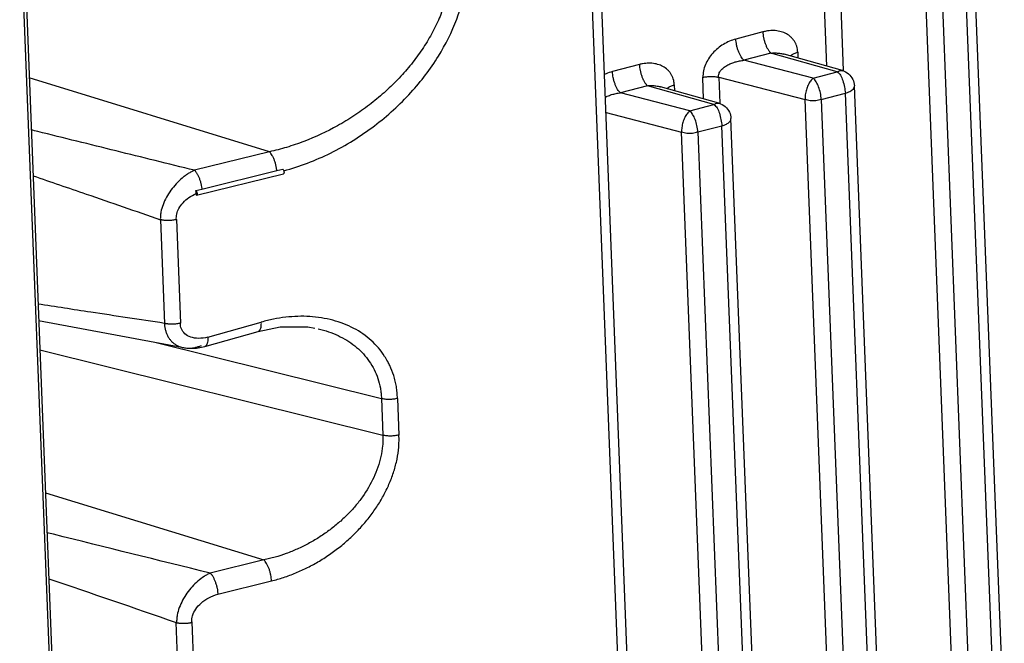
# Model space of a CAD drawing. Header units: inches. Extents: x -4 to 262, y 56 to 231.
# Tile 37 of 162: x 103.85 to 106, y 94.48 to 95.84. Entities that reach past the tile are written whole.
import ezdxf

# ---------------------------------------------------------------- set-up
doc = ezdxf.new("R2010")
doc.units = ezdxf.units.IN
doc.header["$LTSCALE"] = 1.2
doc.header["$MEASUREMENT"] = 0
doc.layers.get('0').update_dxf_attribs({"linetype": 'CONTINUOUS'})
doc.layers.add('7_ALL_FEATURES', color=7, linetype='CONTINUOUS')

msp = doc.modelspace()

# ---------------------------------------------------------------- linework, layer by layer
at = {"color": 7, "linetype": 'Continuous'}
for p, q in [((103.8537571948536, 96.0870548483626), (104.5853618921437, 77.3701655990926)), ((103.8595197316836, 96.0964791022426), (104.5904396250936, 77.39710942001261)), ((104.2504918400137, 95.4736137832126), (104.4136286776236, 95.5138975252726)), ((104.4136286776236, 95.5138975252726), (104.4266331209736, 95.5170992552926)), ((104.2376776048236, 95.46721168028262), (104.2373545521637, 95.47059584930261)), ((104.2373642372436, 95.47049439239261), (104.2438869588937, 95.47202927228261)), ((104.2378281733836, 95.46401157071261), (104.2376776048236, 95.46721168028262)), ((104.2438869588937, 95.47202927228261), (104.2504918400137, 95.4736137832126)), ((104.2378281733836, 95.46401157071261), (104.2378973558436, 95.4607822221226)), ((104.2390741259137, 95.4603574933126), (104.2378973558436, 95.4607822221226))]:
    msp.add_line(p, q, dxfattribs=at)
for points, start_tangent, end_tangent in [([(104.4286391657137, 95.5135248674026), (104.5305324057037, 95.55228432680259), (104.6260504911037, 95.6117240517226), (104.7056930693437, 95.6842765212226), (104.7654196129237, 95.7632690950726), (104.8052905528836, 95.84411795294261), (104.8257896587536, 95.9197414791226), (104.8295458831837, 95.98525538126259)], (0.8680207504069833, 0.2377813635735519), (-0.06850326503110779, 0.8973891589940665)), ([(104.4136239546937, 95.5138928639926), (104.4125051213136, 95.5217998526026), (104.4109383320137, 95.52867256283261), (104.4088468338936, 95.53539175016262), (104.4063050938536, 95.54162116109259), (104.4034510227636, 95.5471048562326), (104.4004458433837, 95.55161353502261), (104.3989450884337, 95.5534404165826), (104.3974745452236, 95.5549608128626)], (-0.08355392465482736, 0.8961131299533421), (-0.6554032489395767, 0.616803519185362)), ([(104.2343541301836, 95.5146676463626), (104.2351321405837, 95.51388866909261), (104.2359033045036, 95.51303022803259), (104.2366692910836, 95.5120990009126), (104.2374302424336, 95.5110999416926), (104.2389324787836, 95.50891262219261), (104.2403941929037, 95.5064896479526), (104.2431309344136, 95.50102027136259), (104.2455698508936, 95.4949230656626), (104.2476396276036, 95.4884279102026), (104.2492464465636, 95.4817429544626), (104.2503119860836, 95.4750892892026), (104.2504754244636, 95.4736277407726), (104.2504785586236, 95.47359692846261)], (0.6554001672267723, -0.6168067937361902), (0.0908775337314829, -0.8954000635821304)), ([(104.4266293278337, 95.5171501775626), (104.4279984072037, 95.5153039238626), (104.4289194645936, 95.51280920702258), (104.4293017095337, 95.51018485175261), (104.4290568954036, 95.50809608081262)], (0.722265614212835, -0.5369659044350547), (-0.3150420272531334, -0.8430590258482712)), ([(104.4290568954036, 95.50809608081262), (104.4282341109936, 95.5070829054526), (104.4281831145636, 95.5070707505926)], (-0.3150420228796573, -0.843059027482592), (-0.882670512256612, -0.175763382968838)), ([(104.2373545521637, 95.47059584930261), (104.2388406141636, 95.46868384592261), (104.2397844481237, 95.46619488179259), (104.2401898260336, 95.4635397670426), (104.2399571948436, 95.46141319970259), (104.2391332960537, 95.4603730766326), (104.2390738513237, 95.4603589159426)], (0.7680257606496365, -0.4691869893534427), (-0.8836846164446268, -0.1705916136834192)), ([(104.1948863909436, 95.4075192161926), (104.1957442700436, 95.4191053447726), (104.2005359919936, 95.4316237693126), (104.2094450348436, 95.4440092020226), (104.2221493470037, 95.4552076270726), (104.2378309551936, 95.4638817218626)], (-0.0893176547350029, 0.8955570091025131), (0.8262998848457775, 0.3566910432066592))]:
    msp.add_spline(points, degree=3, dxfattribs=dict(at, start_tangent=start_tangent, end_tangent=end_tangent))
at = {"layer": '7_ALL_FEATURES', "color": 7, "linetype": 'Continuous'}
for p, q in [((105.6112795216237, 95.74130610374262), (105.5822078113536, 96.4850574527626)), ((105.6176528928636, 96.48409998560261), (105.6470571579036, 95.73184077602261)), ((106.0655703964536, 92.5559586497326), (105.9130376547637, 96.4582551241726)), ((106.0458495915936, 92.5399665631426), (105.8932969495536, 96.4427721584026)), ((105.9580816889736, 92.5257567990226), (105.8055269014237, 96.4286172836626)), ((105.8409228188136, 96.42891760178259), (105.9934754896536, 92.52611126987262)), ((105.2457953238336, 92.68804145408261), (105.1202620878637, 95.8996004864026)), ((105.2262033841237, 92.6687525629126), (105.1003928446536, 95.88740594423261)), ((105.4718285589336, 95.81619901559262), (105.4131029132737, 95.80066387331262)), ((105.4893178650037, 95.7699515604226), (105.4305922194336, 95.75441641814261)), ((105.6339765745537, 95.7290323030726), (105.4893178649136, 95.7699515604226)), ((105.6450226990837, 95.73176125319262), (105.5180968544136, 95.76766445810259)), ((105.5477265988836, 95.7717380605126), (105.5476441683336, 95.7738451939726)), ((105.5477372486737, 95.77173822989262), (105.5482296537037, 95.75914086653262)), ((105.2030701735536, 95.74510231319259), (105.1443445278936, 95.7295671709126)), ((105.5816024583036, 95.7151773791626), (105.4305922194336, 95.75441641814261)), ((105.5816024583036, 95.7151773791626), (105.6339765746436, 95.7290323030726)), ((104.3974745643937, 95.55496083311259), (103.8743936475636, 95.7159547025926)), ((105.2789682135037, 95.70064135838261), (105.2788857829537, 95.70274849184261)), ((105.3428460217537, 95.67011750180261), (105.3410456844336, 95.71611151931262)), ((105.3760860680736, 95.71735244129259), (105.3782987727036, 95.66074407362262)), ((105.3760860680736, 95.71735244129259), (105.5636929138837, 95.6687046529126)), ((105.2205594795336, 95.6988548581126), (105.1618338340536, 95.68331971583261)), ((105.3128440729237, 95.64408067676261), (105.1618338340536, 95.68331971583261)), ((105.3652181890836, 95.65793560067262), (105.2205594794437, 95.69885485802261)), ((105.3762643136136, 95.66066455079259), (105.2493384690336, 95.69656775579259)), ((105.2789788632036, 95.70064152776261), (105.2794712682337, 95.6880441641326)), ((105.5990799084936, 95.6692332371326), (105.6514658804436, 95.68278485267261)), ((105.7501638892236, 93.15776046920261), (105.6514658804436, 95.68278485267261)), ((105.7698944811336, 93.1735021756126), (105.6711964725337, 95.6985265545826)), ((105.6623949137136, 93.1435781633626), (105.5636929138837, 95.6687046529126)), ((105.5990799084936, 95.6692332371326), (105.6977897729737, 93.1439055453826)), ((105.1303986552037, 95.6402732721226), (105.2949345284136, 95.59760795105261)), ((105.3128440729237, 95.64408067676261), (105.3652181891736, 95.65793560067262)), ((105.5011360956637, 93.10240547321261), (105.4024380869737, 95.6274298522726)), ((105.3936365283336, 93.0724814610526), (105.2949345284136, 95.59760795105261)), ((105.3303215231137, 95.5981365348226), (105.3827074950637, 95.6116881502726)), ((105.3303215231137, 95.5981365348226), (105.4290313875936, 93.07280884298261)), ((105.4814055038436, 93.0866637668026), (105.3827074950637, 95.6116881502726)), ((104.3974745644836, 95.55496083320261), (104.2343542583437, 95.5146678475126)), ((104.2390705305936, 95.46035491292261), (104.4281802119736, 95.50706763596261)), ((104.1600259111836, 95.40705457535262), (104.1688533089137, 95.18122201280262)), ((104.1948863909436, 95.4075192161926), (104.2037137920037, 95.18168484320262)), ((103.8950556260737, 95.18735235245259), (104.2104797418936, 95.12827838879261)), ((104.2632105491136, 95.1510075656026), (104.3798035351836, 95.18389671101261)), ((104.2567421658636, 95.1306952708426), (104.3733352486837, 95.1635844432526)), ((103.8975601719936, 95.12327770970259), (104.6445012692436, 94.9375059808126)), ((104.1482438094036, 95.1399341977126), (104.6413828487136, 95.01728558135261)), ((104.2085724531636, 95.1286729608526), (104.2104695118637, 95.1282806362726)), ((104.2085724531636, 95.1286729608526), (104.2214135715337, 95.1269892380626)), ((104.2104695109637, 95.1282806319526), (104.2125153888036, 95.12793062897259)), ((104.2214135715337, 95.1269892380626), (104.2385119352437, 95.12732733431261)), ((104.2385119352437, 95.12732733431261), (104.2568296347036, 95.1307975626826)), ((104.6413828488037, 95.0172855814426), (104.6445012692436, 94.9375059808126)), ((104.6762432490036, 95.01774884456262), (104.6793616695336, 94.9379692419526)), ((103.9097140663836, 94.81234053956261), (104.3854080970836, 94.66593140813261)), ((104.3854080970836, 94.66593140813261), (104.2686565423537, 94.6370921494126)), ((104.2850918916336, 94.59114869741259), (104.4018455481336, 94.6199884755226)), ((104.2329405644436, 93.54165787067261), (104.1943240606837, 94.5295968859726)), ((104.2287198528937, 94.5307729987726), (104.2675362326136, 93.54113332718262))]:
    msp.add_line(p, q, dxfattribs=at)
msp.add_lwpolyline([(104.3731555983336, 95.1637257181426), (104.4209519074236, 95.1734106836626), (104.4810649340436, 95.17336757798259), (104.4962397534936, 95.1708831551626)], dxfattribs=at)
for points, start_tangent, end_tangent in [([(104.7946855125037, 95.98479211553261), (104.7948339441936, 95.9665828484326), (104.7938195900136, 95.94839564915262), (104.7884483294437, 95.9122240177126), (104.7788495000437, 95.8765024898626), (104.7652967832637, 95.84142034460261), (104.7480578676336, 95.80717714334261), (104.7273762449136, 95.7740357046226), (104.7034860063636, 95.7422589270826), (104.6766078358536, 95.7120467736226), (104.6469949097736, 95.68360493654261), (104.6150437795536, 95.6572249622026), (104.5811892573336, 95.6332060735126), (104.5458758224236, 95.6117923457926), (104.4724784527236, 95.57745880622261), (104.4350320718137, 95.5646819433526), (104.4162480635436, 95.55943552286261), (104.3974745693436, 95.55496081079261)], (0.0366912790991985, -0.8992517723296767), (-0.8793645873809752, -0.1916192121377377)), ([(105.4718285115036, 95.8161990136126), (105.4723696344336, 95.81000507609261), (105.4735156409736, 95.8032239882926), (105.4752273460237, 95.79624085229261), (105.4774655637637, 95.7894407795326), (105.4801663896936, 95.78318041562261), (105.4831670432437, 95.77770254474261), (105.4847243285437, 95.77532392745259), (105.4862800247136, 95.7732214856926), (105.4870524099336, 95.77228205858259), (105.4878200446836, 95.77142173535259), (105.4885786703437, 95.77064388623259), (105.4893178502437, 95.76995154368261)], (0.03878820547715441, -0.8991637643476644), (0.6747623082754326, -0.5955634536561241)), ([(105.5476441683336, 95.7738451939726), (105.5471171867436, 95.77850789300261), (105.5456467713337, 95.7847598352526), (105.5434133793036, 95.7905376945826), (105.5404886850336, 95.79583449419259), (105.5369387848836, 95.8006416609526), (105.5328131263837, 95.8049383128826), (105.5230315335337, 95.8119056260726), (105.5115938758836, 95.8165750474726), (105.4989855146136, 95.8188613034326), (105.4856222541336, 95.81868358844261), (105.4787584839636, 95.81771303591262), (105.4718285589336, 95.8161990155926)], (-0.05589715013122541, 0.8982624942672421), (-0.8712231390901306, -0.225765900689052)), ([(105.4131029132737, 95.80066387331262), (105.3992437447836, 95.79581337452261), (105.3860597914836, 95.78906102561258), (105.3737944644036, 95.78029426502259), (105.3628458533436, 95.76975736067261), (105.3536837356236, 95.7578315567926), (105.3467723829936, 95.7448576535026), (105.3425551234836, 95.7312002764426), (105.3416027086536, 95.7242300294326), (105.3414967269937, 95.7172225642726), (105.3415589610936, 95.7161463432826)], (-0.8665037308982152, -0.2432514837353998), (0.06092171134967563, -0.8979357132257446)), ([(105.4305922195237, 95.75441641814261), (105.4291002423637, 95.75587787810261), (105.4275659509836, 95.75766123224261), (105.4244363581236, 95.76212621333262), (105.4214373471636, 95.7676153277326), (105.4187442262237, 95.7738943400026), (105.4164938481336, 95.7807016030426), (105.4147702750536, 95.7876852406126), (105.4136338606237, 95.7944683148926), (105.4131029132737, 95.80066387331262)], (-0.6747614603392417, 0.595564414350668), (-0.03515230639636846, 0.8993132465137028)), ([(105.4893178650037, 95.7699515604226), (105.4939107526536, 95.7702450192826), (105.4985750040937, 95.7703121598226), (105.5079158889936, 95.7697059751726), (105.5169416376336, 95.7680420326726), (105.5182932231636, 95.7676863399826)], (0.8965148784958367, 0.0791269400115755), (0.8678583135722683, -0.2383735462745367)), ([(105.5320068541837, 95.76404226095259), (105.5339714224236, 95.7656575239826), (105.5363180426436, 95.76720035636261)], (0.659473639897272, 0.6124496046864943), (0.7746811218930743, 0.4581147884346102)), ([(105.5363180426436, 95.76720035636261), (105.5367805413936, 95.7674687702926), (105.5400414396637, 95.76911494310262), (105.5477350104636, 95.7717954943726)], (0.774681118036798, 0.4581147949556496), (0.8700716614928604, 0.2301636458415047)), ([(105.2030701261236, 95.7451023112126), (105.2036112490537, 95.7389083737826), (105.2047572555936, 95.73212728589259), (105.2064689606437, 95.7251441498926), (105.2087071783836, 95.7183440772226), (105.2114080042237, 95.71208371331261), (105.2144086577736, 95.7066058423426), (105.2159659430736, 95.70422722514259), (105.2175216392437, 95.7021247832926), (105.2182940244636, 95.70118535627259), (105.2190616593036, 95.7003250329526), (105.2198202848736, 95.69954718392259), (105.2205594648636, 95.69885484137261)], (0.03878820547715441, -0.8991637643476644), (0.6747623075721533, -0.5955634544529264)), ([(105.2788857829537, 95.70274849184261), (105.2783588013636, 95.70741119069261), (105.2768883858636, 95.7136631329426), (105.2746549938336, 95.71944099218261), (105.2717302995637, 95.7247377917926), (105.2681803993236, 95.7295449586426), (105.2640547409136, 95.7338416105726), (105.2542731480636, 95.74080892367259), (105.2428354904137, 95.74547834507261), (105.2302271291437, 95.7477646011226), (105.2168638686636, 95.74758688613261), (105.2100000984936, 95.7466163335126), (105.2030701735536, 95.74510231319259)], (-0.05589715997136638, 0.8982624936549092), (-0.8712231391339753, -0.2257659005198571)), ([(105.3752672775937, 95.71755972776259), (105.3754756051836, 95.72162057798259), (105.3763835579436, 95.72542337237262), (105.3779545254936, 95.72891633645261), (105.3801257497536, 95.7321407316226), (105.3828265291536, 95.7351486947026), (105.3859800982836, 95.7379549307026), (105.3933911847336, 95.74297881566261), (105.4019927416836, 95.74721838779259), (105.4113494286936, 95.7506126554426), (105.4210212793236, 95.7530487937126), (105.4305922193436, 95.75441641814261)], (-0.0322662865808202, 0.899421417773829), (0.896821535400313, 0.0755720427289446)), ([(105.1443445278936, 95.72956717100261), (105.1304856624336, 95.72471486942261), (105.1268567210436, 95.72308963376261)], (-0.8664327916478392, -0.2435040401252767), (-0.814332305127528, -0.3832269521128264)), ([(105.1618338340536, 95.68331971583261), (105.1603418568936, 95.68478117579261), (105.1588075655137, 95.68656452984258), (105.1556779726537, 95.6910295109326), (105.1526789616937, 95.6965186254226), (105.1499858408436, 95.7027976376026), (105.1477354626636, 95.7096049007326), (105.1460118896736, 95.71658853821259), (105.1448754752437, 95.7233716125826), (105.1443445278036, 95.72956717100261)], (-0.6747614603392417, 0.595564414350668), (-0.03515230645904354, 0.8993132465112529)), ([(105.6339765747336, 95.7290323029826), (105.6418033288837, 95.73210533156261), (105.6450008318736, 95.7316862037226)], (0.7332805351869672, 0.521823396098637), (0.8640686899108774, -0.2517643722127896)), ([(105.6339765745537, 95.72903230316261), (105.6408203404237, 95.72177462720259)], (0.7539003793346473, -0.491563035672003), (0.4804888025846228, -0.7610062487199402)), ([(105.6450226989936, 95.7317612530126), (105.6584006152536, 95.7246675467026)], (0.866019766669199, -0.2449689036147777), (0.6892930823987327, -0.5786838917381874)), ([(105.6584006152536, 95.7246675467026), (105.6676945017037, 95.71266596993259), (105.6711964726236, 95.6985265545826)], (0.6892930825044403, -0.5786838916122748), (0.03515230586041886, -0.8993132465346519)), ([(105.3406894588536, 95.7170318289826), (105.3414967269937, 95.7172225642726), (105.3453836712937, 95.7179631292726), (105.3495980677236, 95.7185059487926), (105.3585438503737, 95.7189952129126), (105.3674088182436, 95.71867941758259), (105.3715397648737, 95.7182009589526), (105.3752677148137, 95.71754762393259), (105.3760874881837, 95.7173577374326)], (0.8740961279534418, 0.2143734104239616), (0.874179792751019, -0.2140319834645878)), ([(105.5816024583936, 95.7151773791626), (105.5757449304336, 95.7090843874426), (105.5705828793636, 95.70046406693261), (105.5666216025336, 95.69016023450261), (105.5642488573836, 95.67918150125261), (105.5636930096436, 95.66870477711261)], (-0.7146222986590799, -0.547096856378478), (0.03337780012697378, -0.8993808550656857)), ([(105.5990791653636, 95.66923411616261), (105.5971966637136, 95.68307462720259), (105.5932529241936, 95.69621658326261), (105.5877886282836, 95.7074655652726), (105.5816024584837, 95.7151773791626)], (-0.03933062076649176, 0.8991402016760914), (-0.6747614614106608, 0.5955644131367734)), ([(105.6408203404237, 95.72177462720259), (105.6459257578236, 95.7100204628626)], (0.4804888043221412, -0.7610062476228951), (0.2710396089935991, -0.858217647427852)), ([(105.6459257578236, 95.7100204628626), (105.6494762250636, 95.6961053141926), (105.6514658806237, 95.68278485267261)], (0.2710396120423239, -0.8582176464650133), (0.08225830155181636, -0.8962329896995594)), ([(105.1290817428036, 95.67423920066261), (105.1332348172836, 95.67612476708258), (105.1425916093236, 95.6795195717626), (105.1522632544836, 95.68195437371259), (105.1618338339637, 95.68331971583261)], (0.8090483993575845, 0.3942596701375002), (0.8968393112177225, 0.07536079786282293)), ([(105.2205594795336, 95.6988548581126), (105.2251523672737, 95.6991483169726), (105.2298166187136, 95.6992154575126), (105.2391575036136, 95.6986092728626), (105.2481832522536, 95.69694533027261), (105.2495348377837, 95.69658963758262)], (0.8965148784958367, 0.0791269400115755), (0.8678583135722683, -0.2383735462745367)), ([(105.2632484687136, 95.69294555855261), (105.2652130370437, 95.6945608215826), (105.2675596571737, 95.6961036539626)], (0.659473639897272, 0.6124496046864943), (0.7746811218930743, 0.4581147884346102)), ([(105.2675596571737, 95.6961036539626), (105.2680221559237, 95.6963720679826), (105.2712830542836, 95.69801824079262), (105.2789766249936, 95.7006987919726)], (0.774681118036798, 0.4581147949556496), (0.8700716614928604, 0.2301636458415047)), ([(105.6514658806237, 95.68278484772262), (105.6613947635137, 95.6865166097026), (105.6682189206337, 95.69150633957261), (105.6711287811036, 95.69716209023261), (105.6711640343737, 95.69852450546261)], (0.8700709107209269, 0.2301664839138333), (-0.05673951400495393, 0.8982096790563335)), ([(105.3652181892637, 95.6579356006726), (105.3730449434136, 95.66100862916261), (105.3762424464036, 95.6605895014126)], (0.7332805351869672, 0.521823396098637), (0.8640686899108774, -0.2517643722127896)), ([(105.3762643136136, 95.6606645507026), (105.3896422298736, 95.65357084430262)], (0.866019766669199, -0.2449689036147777), (0.6892930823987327, -0.5786838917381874)), ([(105.5636573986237, 95.66961325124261), (105.5751099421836, 95.6667912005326), (105.5872935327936, 95.66690389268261), (105.5990522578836, 95.6699406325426)], (0.835268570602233, -0.3351513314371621), (0.8347701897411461, 0.3363907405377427)), ([(105.3128440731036, 95.64408067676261), (105.3069865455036, 95.63798768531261), (105.3018244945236, 95.6293673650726), (105.2978632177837, 95.6190635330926), (105.2954904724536, 95.6080848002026), (105.2949346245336, 95.59760807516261)], (-0.7146222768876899, -0.5470968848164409), (0.03337779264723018, -0.8993808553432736)), ([(105.3303207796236, 95.59813741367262), (105.3284382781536, 95.6119779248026), (105.3244945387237, 95.62511988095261), (105.3190302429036, 95.6363688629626), (105.3128440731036, 95.64408067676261)], (-0.03933060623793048, 0.8991402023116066), (-0.6747614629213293, 0.5955644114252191)), ([(105.3652181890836, 95.6579356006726), (105.3720619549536, 95.65067792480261)], (0.7539003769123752, -0.4915630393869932), (0.4804888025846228, -0.7610062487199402)), ([(105.3720619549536, 95.65067792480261), (105.3771673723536, 95.6389237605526)], (0.4804888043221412, -0.7610062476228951), (0.2710396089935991, -0.858217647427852)), ([(105.3771673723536, 95.6389237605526), (105.3807178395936, 95.62500861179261), (105.3827074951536, 95.61168815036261)], (0.2710396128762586, -0.8582176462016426), (0.08225830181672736, -0.8962329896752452)), ([(105.3896422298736, 95.65357084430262), (105.3989361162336, 95.64156926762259), (105.4024380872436, 95.6274298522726)], (0.6892930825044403, -0.5786838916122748), (0.03515230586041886, -0.8993132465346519)), ([(105.3827074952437, 95.61168814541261), (105.3926363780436, 95.61541990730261), (105.3994605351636, 95.6204096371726), (105.4023703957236, 95.62606538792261), (105.4024056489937, 95.62742780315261)], (0.8700709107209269, 0.2301664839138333), (-0.05673951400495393, 0.8982096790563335)), ([(104.2343542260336, 95.5146677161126), (104.1488420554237, 95.5357488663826), (104.0634718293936, 95.5568615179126), (103.8931274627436, 95.5992020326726), (103.8787574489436, 95.60278828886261)], (-0.873959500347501, 0.2149297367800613), (-0.8732008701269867, 0.2179913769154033)), ([(105.2948990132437, 95.59851654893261), (105.3063515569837, 95.59569449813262), (105.3185351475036, 95.5958071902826), (105.3302938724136, 95.59884393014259)], (0.835268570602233, -0.3351513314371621), (0.8347701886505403, 0.3363907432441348)), ([(104.2343543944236, 95.5146678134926), (104.2309564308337, 95.5131231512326), (104.2275466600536, 95.51139232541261), (104.2207174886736, 95.50738267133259), (104.2139277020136, 95.50267497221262), (104.2072491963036, 95.49734103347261), (104.1945048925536, 95.4850860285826), (104.1830019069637, 95.47110323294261), (104.1732795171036, 95.4558261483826), (104.1658487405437, 95.43974441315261), (104.1612334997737, 95.42333231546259), (104.1601766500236, 95.4151428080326), (104.1599858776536, 95.4110830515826), (104.1600259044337, 95.4070547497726)], (-0.8274050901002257, -0.3541197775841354), (0.03515230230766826, -0.8993132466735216)), ([(103.8828542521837, 95.5027093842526), (103.9985374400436, 95.46293275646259), (104.0792427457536, 95.4350547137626), (104.1600262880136, 95.4070556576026)], (0.851388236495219, -0.2917842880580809), (0.8499495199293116, -0.2959490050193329)), ([(104.1948863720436, 95.40751867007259), (104.1928588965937, 95.40702298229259), (104.1907641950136, 95.40658481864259), (104.1863780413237, 95.4058746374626), (104.1772886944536, 95.40523328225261), (104.1727371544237, 95.4053023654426), (104.1682843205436, 95.4056336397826), (104.1661131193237, 95.4059005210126), (104.1640046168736, 95.4062284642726), (104.1629802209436, 95.4064132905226), (104.1625423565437, 95.40649492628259), (104.1619769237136, 95.40661178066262), (104.1611762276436, 95.40678966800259), (104.1605104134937, 95.4069401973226), (104.1600256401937, 95.40705429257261)], (-0.8659474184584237, -0.2452245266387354), (-0.873388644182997, 0.2172378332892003)), ([(104.1688538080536, 95.18122533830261), (104.0886024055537, 95.1933346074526), (104.0084423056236, 95.20553655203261), (103.8935735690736, 95.2232164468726)], (-0.8900284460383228, 0.1336015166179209), (-0.8893806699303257, 0.1378478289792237)), ([(104.6549674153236, 95.09826883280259), (104.6483977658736, 95.10933364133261), (104.6348667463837, 95.12760574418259), (104.6190947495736, 95.1439305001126), (104.6011734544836, 95.15820133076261), (104.5811693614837, 95.17035378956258), (104.5591996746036, 95.1803199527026), (104.5356095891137, 95.18797585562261), (104.5108071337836, 95.19321008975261), (104.4852236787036, 95.1960175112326), (104.4592318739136, 95.1964248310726), (104.4329461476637, 95.19447991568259), (104.4064312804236, 95.19025384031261), (104.3931246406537, 95.1873325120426), (104.3798039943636, 95.18389506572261)], (-0.4307424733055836, 0.7902283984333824), (-0.8668894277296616, -0.2418733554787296)), ([(104.1688533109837, 95.1812219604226), (104.1691106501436, 95.1773153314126), (104.1695723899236, 95.1734909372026), (104.1711010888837, 95.16613871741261), (104.1734043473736, 95.1592641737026), (104.1764335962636, 95.1529144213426), (104.1801414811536, 95.1471285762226), (104.1844931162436, 95.1419697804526), (104.1847865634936, 95.1416689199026)], (0.03526673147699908, -0.8993087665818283), (0.6311937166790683, -0.6415563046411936)), ([(104.2037138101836, 95.1816849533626), (104.2016736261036, 95.18118372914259), (104.1995699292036, 95.1807419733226), (104.1952054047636, 95.18004127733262), (104.1906934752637, 95.1795916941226), (104.1861160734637, 95.1794002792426), (104.1815600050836, 95.1794704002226), (104.1771117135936, 95.1798009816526), (104.1749536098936, 95.18006251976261), (104.1738476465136, 95.1802283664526), (104.1728521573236, 95.1803871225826), (104.1720020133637, 95.1805306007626), (104.1708160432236, 95.18077387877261), (104.1699883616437, 95.18095896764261), (104.1693394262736, 95.1811063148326), (104.1688533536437, 95.18122194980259)], (-0.8700708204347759, -0.230166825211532), (-0.8734210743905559, 0.2171074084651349)), ([(104.2632105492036, 95.1510075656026), (104.2430017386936, 95.1485315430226), (104.2260659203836, 95.15132329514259), (104.2134676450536, 95.15870196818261), (104.2060013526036, 95.1693688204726), (104.2037137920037, 95.18168484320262)], (-0.8763444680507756, -0.2049887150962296), (0.02066518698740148, 0.8997627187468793)), ([(104.3732308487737, 95.1637480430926), (104.3742366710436, 95.1641720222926), (104.3763863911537, 95.1660568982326), (104.3772945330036, 95.1674346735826), (104.3780794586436, 95.16908714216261), (104.3792441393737, 95.1731681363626), (104.3792731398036, 95.1733220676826)], (0.8608123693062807, 0.2626824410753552), (0.164281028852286, 0.8848795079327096)), ([(104.3792731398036, 95.1733220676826), (104.3796080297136, 95.17556818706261), (104.3798245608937, 95.1781681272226), (104.3798934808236, 95.1809396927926), (104.3798035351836, 95.1838967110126)], (0.1642810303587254, 0.8848795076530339), (-0.0511432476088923, 0.8985456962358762)), ([(104.5033502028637, 95.16935816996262), (104.5097124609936, 95.1678020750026), (104.5315189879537, 95.16097529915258), (104.5518844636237, 95.1521785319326), (104.5705112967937, 95.14149588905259), (104.5872804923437, 95.12896340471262), (104.6021103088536, 95.1146091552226), (104.6148894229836, 95.0984774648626), (104.6254720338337, 95.0806181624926), (104.6336040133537, 95.06108684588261), (104.6390007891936, 95.0399456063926), (104.6405860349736, 95.02879699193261), (104.6413828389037, 95.01728558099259)], (0.8770701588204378, -0.2018611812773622), (0.02795660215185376, -0.8995656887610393)), ([(104.2632105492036, 95.1510075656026), (104.2632988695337, 95.1482018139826), (104.2632419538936, 95.1454728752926), (104.2626947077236, 95.14040435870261), (104.2622055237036, 95.1381442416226), (104.2615733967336, 95.1361198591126), (104.2607989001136, 95.13437094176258), (104.2598826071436, 95.13293721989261), (104.2588285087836, 95.1318497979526), (104.2576542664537, 95.13110527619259), (104.2568177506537, 95.1307944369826)], (0.05114324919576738, -0.8985456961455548), (-0.8667387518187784, -0.2424127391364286)), ([(104.1847865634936, 95.1416689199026), (104.1894547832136, 95.13750833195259), (104.1949849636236, 95.1338191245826), (104.2010294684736, 95.13096140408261), (104.2074912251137, 95.1289272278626), (104.2085724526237, 95.12867295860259)], (0.6311937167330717, -0.6415563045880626), (0.8781107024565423, -0.1972855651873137)), ([(104.2125153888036, 95.12793062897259), (104.2142638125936, 95.1276885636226), (104.2212484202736, 95.1272159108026), (104.2258615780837, 95.1273250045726)], (0.8896190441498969, -0.136300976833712), (0.8984091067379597, 0.05348903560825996)), ([(104.2258615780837, 95.1273250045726), (104.2354610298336, 95.1286231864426), (104.2424651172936, 95.1305222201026), (104.2458965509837, 95.1317547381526), (104.2492662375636, 95.13316561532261)], (0.8984091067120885, 0.05348903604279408), (0.8210320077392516, 0.3686549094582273)), ([(104.6762420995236, 95.0177488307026), (104.6754994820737, 95.0308331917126), (104.6738739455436, 95.04345494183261), (104.6714104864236, 95.05559564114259), (104.6681613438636, 95.0672604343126), (104.6595668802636, 95.0892118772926), (104.6549674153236, 95.09826883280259)], (-0.01085585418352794, 0.8999345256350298), (-0.4307424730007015, 0.7902283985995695)), ([(104.6762433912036, 95.0177482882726), (104.6721210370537, 95.01681463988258), (104.6677348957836, 95.0161045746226), (104.6586455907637, 95.0154635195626), (104.6496412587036, 95.0158641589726), (104.6453615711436, 95.01645907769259), (104.6433338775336, 95.01684242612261), (104.6413827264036, 95.01728509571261)], (-0.8720794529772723, -0.2224352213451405), (-0.8728824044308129, 0.2192631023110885)), ([(104.6445013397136, 94.9375059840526), (104.6446130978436, 94.9257829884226), (104.6439200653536, 94.91408527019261), (104.6402560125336, 94.8908602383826), (104.6247680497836, 94.8456643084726), (104.6000132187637, 94.80315722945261), (104.5845116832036, 94.78318592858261), (104.5670451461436, 94.76419922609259), (104.5477323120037, 94.7463143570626), (104.5268564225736, 94.7297225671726), (104.5047443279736, 94.71462483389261), (104.4817327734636, 94.7011870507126), (104.4581289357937, 94.68954368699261), (104.4341097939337, 94.6797487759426), (104.4098165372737, 94.6718659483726), (104.3976167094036, 94.66865341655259), (104.3854081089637, 94.6659313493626)], (0.04247286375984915, -0.8989972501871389), (-0.8821439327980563, -0.1783874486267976)), ([(104.4018455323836, 94.61998853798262), (104.4151869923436, 94.62362592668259), (104.4284728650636, 94.6277529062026), (104.4548173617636, 94.6375184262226), (104.4807632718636, 94.64936304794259), (104.5061959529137, 94.66338466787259), (104.5310203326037, 94.67952875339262), (104.5548796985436, 94.6976292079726), (104.5773554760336, 94.7174758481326), (104.5980678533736, 94.7387539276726), (104.6166989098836, 94.76115936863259), (104.6331395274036, 94.7845353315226), (104.6473265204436, 94.8087592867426), (104.6591716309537, 94.8336987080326), (104.6685584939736, 94.8592212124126), (104.6752833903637, 94.88520498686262), (104.6790429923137, 94.9115176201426), (104.6796565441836, 94.92474376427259), (104.6793616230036, 94.9379692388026)], (0.8729914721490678, 0.2188284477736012), (-0.06125220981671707, 0.8979132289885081)), ([(104.6793616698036, 94.93796924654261), (104.6752203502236, 94.9370297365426), (104.6708570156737, 94.93633202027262), (104.6617639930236, 94.93568446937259), (104.6527569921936, 94.9360914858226), (104.6484981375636, 94.9366746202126), (104.6464632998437, 94.9370590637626), (104.6445012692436, 94.93750598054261)], (-0.8678579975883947, -0.2383746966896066), (-0.8739124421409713, 0.2151209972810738)), ([(104.2686558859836, 94.6370894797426), (103.9274195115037, 94.72161850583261), (103.9130644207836, 94.7251997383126)], (-0.8739741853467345, 0.2148700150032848), (-0.8732226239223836, 0.2179042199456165)), ([(104.4018455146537, 94.61998847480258), (104.4014350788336, 94.6260948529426), (104.4004386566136, 94.6327704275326), (104.3988715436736, 94.63964526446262), (104.3967803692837, 94.64636232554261), (104.3942386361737, 94.6525912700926), (104.3913845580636, 94.6580754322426), (104.3883798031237, 94.66258401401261), (104.3868788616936, 94.66441095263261), (104.3854080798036, 94.6659313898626)], (-0.01613534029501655, 0.8998553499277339), (-0.6545377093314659, 0.6177219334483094)), ([(104.2686566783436, 94.63709211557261), (104.2652721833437, 94.6355473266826), (104.2618797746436, 94.63380995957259), (104.2551027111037, 94.6297826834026), (104.2418031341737, 94.61972085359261), (104.2292601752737, 94.60741036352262), (104.2179806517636, 94.5933484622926), (104.2084783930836, 94.57800187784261), (104.2012265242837, 94.56187338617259), (104.1967489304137, 94.5454556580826), (104.1957233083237, 94.53726938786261), (104.1955373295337, 94.53321329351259), (104.1955738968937, 94.52919070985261)], (-0.827343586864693, -0.3542634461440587), (0.03515230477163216, -0.8993132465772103)), ([(104.2686566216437, 94.6370921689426), (104.2694347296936, 94.63631310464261), (104.2702058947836, 94.6354546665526), (104.2709718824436, 94.63452344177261), (104.2717328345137, 94.63352438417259), (104.2732350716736, 94.6313370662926), (104.2746967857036, 94.6289140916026), (104.2774335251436, 94.6234447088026), (104.2798724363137, 94.6173474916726), (104.2819414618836, 94.61085214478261), (104.2835490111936, 94.60416734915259), (104.2846145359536, 94.59751366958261), (104.2849337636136, 94.5942834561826), (104.2850918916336, 94.59114869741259)], (0.655406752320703, -0.6167997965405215), (0.01927629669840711, -0.8997935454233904)), ([(103.9171813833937, 94.62498916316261), (104.1943326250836, 94.5296215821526)], (0.8516805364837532, -0.2909299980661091), (0.8503205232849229, -0.2948813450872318)), ([(104.2287198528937, 94.5307729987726), (104.2299685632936, 94.5443559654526), (104.2370074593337, 94.5586449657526), (104.2489675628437, 94.5719186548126), (104.2653107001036, 94.58320058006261), (104.2850918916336, 94.59114869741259)], (-0.1111419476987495, 0.8931111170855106), (0.8638884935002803, 0.2523819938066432)), ([(104.1945047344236, 94.5296844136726), (104.1955738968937, 94.52919070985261), (104.1960160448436, 94.5291034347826), (104.1973477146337, 94.52884098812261), (104.1978642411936, 94.52874788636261), (104.1982672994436, 94.5286832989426), (104.1992112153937, 94.52853572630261), (104.2011682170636, 94.5282721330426), (104.2031998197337, 94.5280567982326), (104.2074028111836, 94.52779374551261), (104.2117270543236, 94.52775094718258), (104.2203281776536, 94.5283204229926), (104.2244050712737, 94.52892132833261), (104.2263215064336, 94.52928248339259), (104.2281537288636, 94.5296842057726), (104.2291838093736, 94.52996149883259)], (0.6809089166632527, -0.5885261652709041), (0.8632219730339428, 0.2546523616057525))]:
    msp.add_spline(points, degree=3, dxfattribs=dict(at, start_tangent=start_tangent, end_tangent=end_tangent))

doc.saveas('drawing.dxf')
